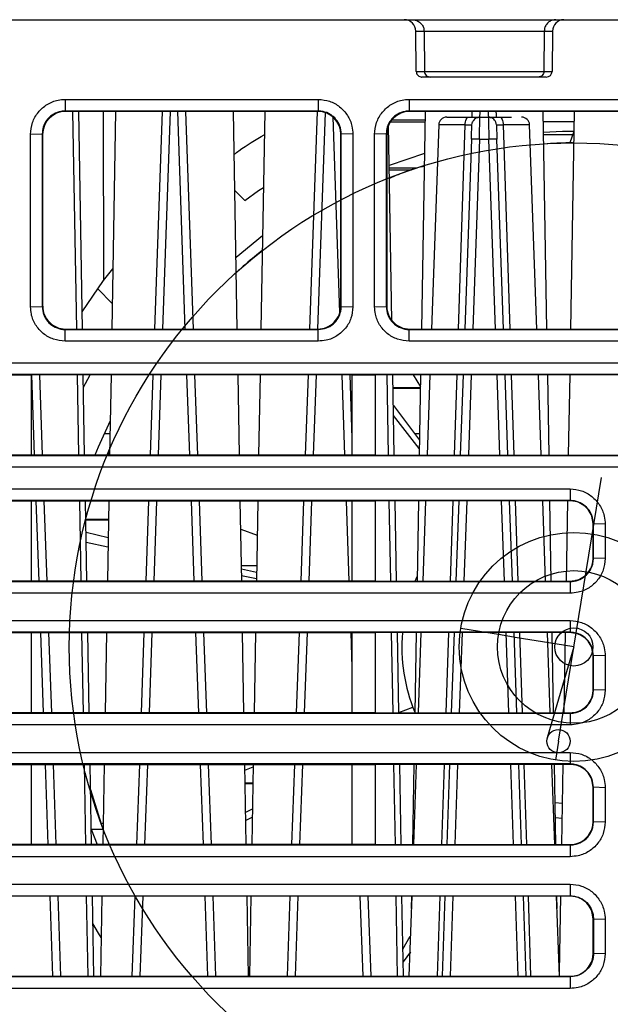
# Model space of a CAD drawing. Header units: millimetres. Extents: x 51 to 353, y -23 to 217.
# Tile 92 of 147: x 149 to 159, y 200 to 217. Entities that reach past the tile are written whole.
import ezdxf

# ---------------------------------------------------------------- set-up
doc = ezdxf.new("R2010")
doc.units = ezdxf.units.MM
doc.linetypes.add('CENTERX2', pattern=[20.32, 12.7, -2.54, 2.54, -2.54])

msp = doc.modelspace()

# ---------------------------------------------------------------- linework, layer by layer
at = {"color": 7, "linetype": 'Continuous', "lineweight": 25}
for p, q in [((142.137, 217.187), (155.584, 217.187)), ((149.776, 217.187), (149.776, 217.188)), ((149.876, 217.187), (149.876, 217.188)), ((150.576, 217.188), (150.576, 217.187)), ((152.576, 217.187), (152.576, 217.188)), ((155.584, 217.187), (155.727, 217.187)), ((155.727, 217.187), (158.224, 217.187)), ((155.976, 217.188), (155.976, 217.187)), ((157.976, 217.187), (157.976, 217.188)), ((158.224, 217.187), (158.367, 217.187)), ((158.367, 217.187), (161.775, 217.187)), ((158.576, 217.188), (158.576, 217.187)), ((155.791, 216.286), (155.784, 216.989)), ((155.784, 216.989), (155.927, 216.989)), ((155.927, 216.989), (155.934, 216.286)), ((155.927, 216.989), (158.024, 216.989)), ((158.024, 216.989), (158.018, 216.286)), ((158.024, 216.989), (158.167, 216.989)), ((158.167, 216.989), (158.16, 216.286)), ((155.791, 216.286), (155.934, 216.286)), ((155.934, 216.286), (158.018, 216.286)), ((158.018, 216.286), (158.16, 216.286)), ((158.06, 216.187), (155.891, 216.187)), ((149.668, 215.797), (149.668, 215.594)), ((154.083, 215.797), (154.083, 215.594)), ((155.668, 215.797), (160.483, 215.797)), ((155.668, 215.797), (155.668, 215.594)), ((149.675, 215.587), (149.668, 215.594)), ((154.076, 215.587), (149.675, 215.587)), ((149.87, 211.787), (149.804, 215.587)), ((149.97, 211.787), (149.904, 215.587)), ((150.548, 215.587), (150.481, 211.787)), ((151.36, 215.587), (151.227, 211.787)), ((151.904, 211.787), (151.772, 215.587)), ((152.67, 211.787), (152.604, 215.587)), ((153.148, 215.587), (153.081, 211.787)), ((154.065, 215.587), (153.932, 211.787)), ((154.076, 215.587), (154.083, 215.594)), ((160.483, 215.594), (155.668, 215.594)), ((155.675, 215.587), (155.668, 215.594)), ((160.476, 215.587), (155.675, 215.587)), ((155.948, 215.587), (155.881, 211.787)), ((158.07, 211.787), (158.004, 215.587)), ((158.548, 215.587), (158.481, 211.787)), ((155.346, 215.404), (155.945, 215.405)), ((155.945, 215.437), (155.363, 215.437)), ((156.901, 215.473), (156.902, 215.487)), ((156.902, 215.487), (157.05, 215.487)), ((158.007, 215.408), (158.545, 215.408)), ((155.367, 211.932), (155.308, 215.344)), ((156.183, 215.352), (156.058, 211.787)), ((157.893, 211.787), (157.769, 215.352)), ((158.541, 215.237), (158.472, 215.039)), ((149.065, 215.187), (149.269, 215.194)), ((149.276, 215.187), (149.269, 215.194)), ((149.276, 215.187), (149.276, 212.187)), ((154.476, 215.187), (154.483, 215.194)), ((154.476, 212.187), (154.476, 215.187)), ((154.686, 215.187), (154.483, 215.194)), ((154.483, 212.18), (154.483, 215.194)), ((154.686, 215.187), (154.686, 212.173)), ((155.269, 215.194), (155.065, 215.187)), ((155.276, 215.187), (155.269, 215.194)), ((155.276, 215.187), (155.276, 212.187)), ((156.753, 215.101), (156.637, 211.787)), ((156.893, 215.101), (157.059, 215.101)), ((157.314, 211.787), (157.199, 215.101)), ((155.935, 214.851), (155.32, 214.641)), ((155.805, 214.594), (155.321, 214.594)), ((155.321, 214.565), (155.708, 214.565)), ((152.628, 214.204), (152.8, 214.031)), ((153.11, 213.414), (152.648, 213.039)), ((150.339, 212.636), (150.5, 212.841)), ((149.965, 212.089), (150.339, 212.636)), ((150.489, 212.234), (150.237, 212.487)), ((149.065, 212.173), (149.269, 212.18)), ((149.276, 212.187), (149.269, 212.18)), ((154.476, 212.187), (154.483, 212.18)), ((154.483, 212.18), (154.686, 212.173)), ((155.065, 212.173), (155.269, 212.18)), ((155.276, 212.187), (155.269, 212.18)), ((149.669, 211.78), (149.676, 211.787)), ((149.669, 211.576), (149.669, 211.78)), ((149.676, 211.787), (154.076, 211.787)), ((154.076, 211.787), (154.083, 211.78)), ((154.083, 211.576), (154.083, 211.78)), ((155.676, 211.787), (155.669, 211.78)), ((155.669, 211.576), (155.669, 211.78)), ((155.669, 211.78), (160.483, 211.78)), ((155.676, 211.787), (160.476, 211.787)), ((160.483, 211.576), (155.669, 211.576)), ((148.676, 210.987), (149.076, 210.987)), ((154.676, 210.987), (149.076, 210.987)), ((149.076, 210.987), (149.076, 209.587)), ((149.276, 209.587), (149.227, 210.987)), ((149.908, 209.587), (149.884, 210.987)), ((150.008, 209.587), (149.984, 210.987)), ((150.468, 210.987), (150.443, 209.587)), ((151.199, 210.987), (151.15, 209.587)), ((151.981, 209.587), (151.932, 210.987)), ((152.708, 209.587), (152.684, 210.987)), ((153.068, 210.987), (153.043, 209.587)), ((153.904, 210.987), (153.855, 209.587)), ((154.676, 209.885), (154.637, 210.987)), ((154.676, 210.987), (155.076, 210.987)), ((154.676, 209.587), (154.676, 210.987)), ((160.476, 210.987), (155.076, 210.987)), ((155.076, 210.987), (155.076, 209.587)), ((155.308, 209.587), (155.284, 210.987)), ((155.408, 209.587), (155.384, 210.987)), ((155.74, 210.987), (155.864, 210.777)), ((155.868, 210.987), (155.843, 209.587)), ((156.03, 210.987), (155.981, 209.587)), ((156.609, 210.987), (156.56, 209.587)), ((157.391, 209.587), (157.342, 210.987)), ((157.97, 209.587), (157.921, 210.987)), ((158.108, 209.587), (158.084, 210.987)), ((158.468, 210.987), (158.443, 209.587)), ((155.864, 210.763), (155.388, 210.763)), ((155.863, 210.749), (155.388, 210.749)), ((155.393, 210.454), (155.848, 209.845)), ((155.845, 209.7), (155.396, 210.277)), ((150.348, 209.962), (150.45, 209.962)), ((155.76, 209.962), (155.85, 209.962)), ((149.076, 209.587), (148.676, 209.587)), ((154.676, 209.587), (149.076, 209.587)), ((150.444, 209.656), (150.416, 209.587)), ((155.076, 209.587), (154.676, 209.587)), ((155.076, 209.587), (160.476, 209.587)), ((139.276, 208.997), (158.476, 208.997)), ((158.476, 208.794), (139.276, 208.794)), ((148.676, 208.787), (149.076, 208.787)), ((149.076, 208.787), (154.676, 208.787)), ((149.076, 208.787), (149.076, 207.387)), ((149.353, 207.387), (149.304, 208.787)), ((149.947, 207.387), (149.922, 208.787)), ((150.047, 207.387), (150.022, 208.787)), ((150.429, 208.787), (150.405, 207.387)), ((151.122, 208.787), (151.074, 207.387)), ((152.058, 207.387), (152.009, 208.787)), ((152.747, 207.387), (152.722, 208.787)), ((153.029, 208.787), (153.005, 207.387)), ((153.827, 208.787), (153.779, 207.387)), ((154.676, 208.787), (155.076, 208.787)), ((154.676, 207.387), (154.676, 208.787)), ((158.476, 208.787), (155.076, 208.787)), ((155.076, 208.787), (155.076, 207.387)), ((155.347, 207.387), (155.322, 208.787)), ((155.447, 207.387), (155.422, 208.787)), ((155.829, 208.787), (155.805, 207.387)), ((155.953, 208.787), (155.904, 207.387)), ((156.532, 208.787), (156.484, 207.387)), ((157.468, 207.387), (157.419, 208.787)), ((158.047, 207.387), (157.998, 208.787)), ((158.147, 207.387), (158.122, 208.787)), ((158.429, 208.787), (158.405, 207.387)), ((158.476, 208.787), (158.476, 208.794)), ((150.423, 208.462), (150.028, 208.462)), ((150.423, 208.448), (150.028, 208.448)), ((158.876, 208.387), (158.883, 208.387)), ((158.876, 207.787), (158.876, 208.387)), ((159.086, 208.38), (158.883, 208.387)), ((150.032, 208.242), (150.418, 208.151)), ((152.731, 208.291), (153.019, 208.19)), ((150.415, 207.98), (150.035, 208.061)), ((152.742, 207.661), (153.009, 207.661)), ((158.876, 207.787), (158.883, 207.787)), ((159.086, 207.78), (158.883, 207.787)), ((152.743, 207.603), (153.007, 207.541)), ((153.005, 207.424), (152.745, 207.48)), ((139.276, 207.38), (158.476, 207.38)), ((149.076, 207.387), (148.676, 207.387)), ((154.676, 207.387), (149.076, 207.387)), ((155.076, 207.387), (154.676, 207.387)), ((155.076, 207.387), (158.476, 207.387)), ((155.77, 207.387), (155.806, 207.47)), ((158.476, 207.38), (158.476, 207.387)), ((158.476, 207.38), (158.476, 207.176)), ((158.476, 207.176), (139.276, 207.176)), ((139.276, 206.697), (158.476, 206.697)), ((158.476, 206.494), (139.276, 206.494)), ((148.676, 206.487), (149.076, 206.487)), ((149.076, 206.487), (154.676, 206.487)), ((149.076, 206.487), (149.076, 205.087)), ((149.433, 205.087), (149.384, 206.487)), ((149.987, 205.087), (149.962, 206.487)), ((150.087, 205.087), (150.062, 206.487)), ((150.389, 206.487), (150.365, 205.087)), ((151.042, 206.487), (150.993, 205.087)), ((152.138, 205.087), (152.089, 206.487)), ((152.787, 205.087), (152.762, 206.487)), ((152.989, 206.487), (152.965, 205.087)), ((153.747, 206.487), (153.698, 205.087)), ((154.676, 206.487), (155.076, 206.487)), ((154.676, 205.087), (154.676, 206.487)), ((158.476, 206.487), (155.076, 206.487)), ((155.076, 206.487), (155.076, 205.087)), ((155.387, 205.087), (155.362, 206.487)), ((155.487, 205.087), (155.462, 206.487)), ((155.789, 206.487), (155.765, 205.087)), ((155.873, 206.487), (155.824, 205.087)), ((156.452, 206.487), (156.403, 205.087)), ((157.548, 205.087), (157.499, 206.487)), ((158.127, 205.087), (158.078, 206.487)), ((158.187, 205.087), (158.162, 206.487)), ((158.389, 206.487), (158.365, 205.087)), ((158.476, 206.487), (158.476, 206.494)), ((158.876, 206.087), (158.883, 206.087)), ((158.876, 205.487), (158.876, 206.087)), ((159.086, 206.08), (158.883, 206.087)), ((158.876, 205.487), (158.883, 205.487)), ((159.086, 205.48), (158.883, 205.487)), ((139.276, 205.08), (158.476, 205.08)), ((149.076, 205.087), (148.676, 205.087)), ((154.676, 205.087), (149.076, 205.087)), ((155.076, 205.087), (154.676, 205.087)), ((155.076, 205.087), (158.476, 205.087)), ((155.487, 205.094), (155.731, 205.185)), ((158.476, 205.08), (158.476, 205.087)), ((158.476, 205.08), (158.476, 204.876)), ((158.476, 204.876), (139.276, 204.876)), ((139.276, 204.397), (158.476, 204.397)), ((158.476, 204.194), (139.276, 204.194)), ((148.676, 204.187), (149.076, 204.187)), ((149.076, 204.187), (154.676, 204.187)), ((149.076, 204.187), (149.076, 202.787)), ((149.514, 202.787), (149.465, 204.187)), ((150.027, 202.787), (150.003, 204.187)), ((150.127, 202.787), (150.103, 204.187)), ((150.349, 204.187), (150.324, 202.787)), ((150.962, 204.187), (150.913, 202.787)), ((152.219, 202.787), (152.17, 204.187)), ((152.827, 202.787), (152.803, 204.187)), ((152.804, 204.089), (152.948, 204.143)), ((152.949, 204.187), (152.924, 202.787)), ((153.667, 204.187), (153.618, 202.787)), ((154.676, 204.187), (155.076, 204.187)), ((154.676, 202.787), (154.676, 204.187)), ((158.476, 204.187), (155.076, 204.187)), ((155.076, 204.187), (155.076, 202.787)), ((155.427, 202.787), (155.403, 204.187)), ((155.527, 202.787), (155.503, 204.187)), ((155.749, 204.187), (155.724, 202.787)), ((155.793, 204.187), (155.744, 202.787)), ((156.372, 204.188), (156.323, 202.787)), ((157.629, 202.787), (157.58, 204.187)), ((158.208, 202.787), (158.159, 204.187)), ((158.227, 202.787), (158.203, 204.187)), ((158.349, 204.187), (158.324, 202.787)), ((158.476, 204.187), (158.476, 204.194)), ((150.11, 203.747), (150.299, 203.152)), ((152.943, 203.86), (152.808, 203.86)), ((152.943, 203.846), (152.809, 203.846)), ((158.876, 203.787), (158.883, 203.787)), ((158.876, 203.187), (158.876, 203.787)), ((159.086, 203.78), (158.883, 203.787)), ((152.817, 203.354), (152.935, 203.413)), ((152.933, 203.268), (152.82, 203.208)), ((158.332, 203.244), (158.219, 203.254)), ((158.876, 203.187), (158.883, 203.187)), ((159.086, 203.18), (158.883, 203.187)), ((150.122, 203.059), (150.329, 203.059)), ((150.122, 203.054), (150.228, 202.787)), ((150.299, 203.152), (150.331, 203.164)), ((139.276, 202.78), (158.476, 202.78)), ((149.076, 202.787), (148.676, 202.787)), ((154.676, 202.787), (149.076, 202.787)), ((155.076, 202.787), (154.676, 202.787)), ((155.076, 202.787), (158.476, 202.787)), ((158.476, 202.78), (158.476, 202.787)), ((158.476, 202.78), (158.476, 202.576)), ((158.476, 202.576), (139.276, 202.576)), ((139.276, 202.097), (158.476, 202.097)), ((139.276, 201.894), (158.476, 201.894)), ((158.476, 201.887), (139.276, 201.887)), ((149.594, 200.487), (149.545, 201.887)), ((150.067, 200.487), (150.043, 201.887)), ((150.167, 200.487), (150.143, 201.887)), ((150.309, 201.887), (150.284, 200.487)), ((150.881, 201.887), (150.833, 200.487)), ((152.299, 200.487), (152.25, 201.887)), ((152.867, 200.487), (152.843, 201.887)), ((152.909, 201.887), (152.884, 200.487)), ((153.586, 201.887), (153.538, 200.487)), ((155.004, 200.487), (154.955, 201.887)), ((155.467, 200.487), (155.443, 201.887)), ((155.567, 200.487), (155.543, 201.887)), ((155.712, 201.887), (155.664, 200.487)), ((155.709, 201.887), (155.705, 201.673)), ((156.291, 201.887), (156.243, 200.487)), ((157.709, 200.487), (157.66, 201.887)), ((158.288, 200.487), (158.239, 201.887)), ((158.247, 201.673), (158.243, 201.887)), ((158.309, 201.887), (158.285, 200.558)), ((158.476, 201.894), (158.476, 201.887)), ((158.883, 201.487), (158.876, 201.487)), ((158.876, 200.887), (158.876, 201.487)), ((159.086, 201.48), (158.883, 201.487)), ((155.559, 200.962), (155.688, 201.19)), ((155.692, 200.917), (155.563, 200.739)), ((158.883, 200.887), (158.876, 200.887)), ((159.086, 200.88), (158.883, 200.887)), ((155.562, 200.758), (155.577, 200.758)), ((139.276, 200.487), (158.476, 200.487)), ((158.476, 200.48), (139.276, 200.48)), ((158.476, 200.487), (158.476, 200.48)), ((158.476, 200.48), (158.476, 200.276)), ((158.476, 200.276), (139.276, 200.276))]:
    msp.add_line(p, q, dxfattribs=at)
at = {"color": 8, "linetype": 'Continuous', "lineweight": 25}
for p, q in [((150.333, 215.587), (150.339, 212.636)), ((151.5, 215.587), (151.367, 211.787)), ((151.764, 211.787), (151.632, 215.587)), ((154.204, 215.566), (154.072, 211.787)), ((154.459, 212.074), (154.34, 215.487)), ((156.645, 215.352), (156.183, 215.352)), ((156.53, 211.787), (156.645, 215.352)), ((157.306, 215.352), (157.422, 211.787)), ((157.769, 215.352), (157.306, 215.352)), ((156.893, 215.101), (156.777, 211.787)), ((157.174, 211.787), (157.059, 215.101)), ((158.52, 215.178), (158.011, 215.178)), ((149.136, 209.587), (149.087, 210.987)), ((151.339, 210.987), (151.29, 209.587)), ((151.841, 209.587), (151.792, 210.987)), ((154.044, 210.987), (153.995, 209.587)), ((154.546, 209.587), (154.497, 210.987)), ((156.459, 209.587), (156.504, 210.987)), ((156.749, 210.987), (156.7, 209.587)), ((157.251, 209.587), (157.202, 210.987)), ((157.447, 210.987), (157.493, 209.587)), ((149.213, 207.387), (149.164, 208.787)), ((151.262, 208.787), (151.213, 207.387)), ((151.918, 207.387), (151.869, 208.787)), ((153.967, 208.787), (153.918, 207.387)), ((154.623, 207.387), (154.574, 208.787)), ((156.388, 207.387), (156.433, 208.787)), ((156.672, 208.787), (156.623, 207.387)), ((157.328, 207.387), (157.279, 208.787)), ((157.518, 208.787), (157.564, 207.387)), ((149.293, 205.087), (149.244, 206.487)), ((151.182, 206.487), (151.133, 205.087)), ((151.998, 205.087), (151.949, 206.487)), ((153.887, 206.487), (153.838, 205.087)), ((154.676, 205.878), (154.654, 206.487)), ((156.314, 205.087), (156.359, 206.487)), ((156.592, 206.487), (156.543, 205.087)), ((157.408, 205.087), (157.359, 206.487)), ((157.593, 206.487), (157.638, 205.087)), ((149.374, 202.787), (149.325, 204.187)), ((151.102, 204.187), (151.053, 202.787)), ((152.079, 202.787), (152.03, 204.187)), ((153.807, 204.187), (153.758, 202.787)), ((156.239, 202.787), (156.284, 204.187)), ((156.512, 204.187), (156.463, 202.787)), ((157.489, 202.787), (157.44, 204.187)), ((157.667, 204.187), (157.712, 202.787)), ((158.214, 203.523), (158.337, 203.511)), ((149.454, 200.487), (149.405, 201.887)), ((151.021, 201.887), (150.972, 200.487)), ((152.159, 200.487), (152.11, 201.887)), ((153.726, 201.887), (153.677, 200.487)), ((154.864, 200.487), (154.815, 201.887)), ((156.165, 200.487), (156.21, 201.887)), ((156.431, 201.887), (156.382, 200.487)), ((157.569, 200.487), (157.52, 201.887)), ((157.741, 201.887), (157.787, 200.487))]:
    msp.add_line(p, q, dxfattribs=at)
at = {"color": 7, "linetype": 'CENTERX2'}
for p, q in [((158.272, 204.592), (159.024, 209.198)), ((156.896, 206.505), (156.567, 206.559)), ((157.225, 206.452), (156.896, 206.505)), ((157.554, 206.398), (157.225, 206.452)), ((157.883, 206.344), (157.554, 206.398)), ((158.212, 206.29), (157.883, 206.344)), ((158.541, 206.237), (158.212, 206.29)), ((158.541, 206.237), (158.077, 204.649)), ((158.272, 204.592), (158.326, 204.921)), ((158.272, 204.592), (158.218, 204.263))]:
    msp.add_line(p, q, dxfattribs=at)
at = {"color": 7, "linetype": 'Continuous', "lineweight": 25, "flags": 128}
for points in [[(149.668, 215.797), (150.249, 215.797), (151.41, 215.797), (152.57, 215.797), (154.083, 215.797)], [(154.083, 215.594), (153.503, 215.594), (152.342, 215.594), (151.181, 215.594), (149.668, 215.594)], [(156.645, 215.352), (156.647, 215.378), (156.65, 215.404), (156.656, 215.427), (156.663, 215.447), (156.672, 215.464), (156.682, 215.477), (156.692, 215.484), (156.703, 215.487)], [(156.762, 215.352), (156.765, 215.378), (156.773, 215.403)], [(157.19, 215.352), (157.186, 215.378), (157.178, 215.403)], [(157.248, 215.487), (157.259, 215.484), (157.27, 215.477), (157.28, 215.464), (157.289, 215.447), (157.296, 215.427), (157.301, 215.404), (157.305, 215.378), (157.306, 215.352)], [(158.542, 215.237), (158.342, 215.235), (158.01, 215.221)], [(149.269, 215.194), (149.269, 214.623), (149.269, 213.401), (149.269, 212.18)], [(155.269, 215.194), (155.269, 214.623), (155.269, 213.401), (155.269, 212.18)], [(152.8, 214.031), (153.043, 214.204), (153.125, 214.26)], [(149.669, 211.78), (150.23, 211.78), (151.351, 211.78), (152.473, 211.78), (154.083, 211.78)], [(154.083, 211.576), (153.522, 211.576), (152.4, 211.576), (151.279, 211.576), (149.669, 211.576)], [(137.268, 211.197), (137.849, 211.197), (140.17, 211.197), (141.331, 211.197), (142.491, 211.197), (143.652, 211.197), (145.973, 211.197), (147.134, 211.197), (148.294, 211.197), (149.455, 211.197), (151.776, 211.197), (152.937, 211.197), (154.097, 211.197), (155.258, 211.197), (157.579, 211.197), (158.74, 211.197), (160.483, 211.197)], [(160.483, 210.994), (159.903, 210.994), (157.581, 210.994), (156.421, 210.994), (155.26, 210.994), (154.1, 210.994), (151.778, 210.994), (150.618, 210.994), (149.457, 210.994), (148.297, 210.994), (145.975, 210.994), (144.815, 210.994), (143.654, 210.994), (142.493, 210.994), (137.851, 210.994), (137.268, 210.994)], [(149.988, 210.77), (150.1, 210.976), (150.106, 210.987)], [(150.454, 210.186), (150.245, 209.727), (150.187, 209.587)], [(137.269, 209.58), (137.83, 209.58), (140.073, 209.58), (141.194, 209.58), (142.316, 209.58), (143.437, 209.58), (145.68, 209.58), (146.802, 209.58), (147.923, 209.58), (150.166, 209.58), (151.288, 209.58), (152.41, 209.58), (154.653, 209.58), (155.774, 209.58), (156.896, 209.58), (158.017, 209.58), (160.483, 209.58)], [(160.483, 209.376), (159.922, 209.376), (157.679, 209.376), (156.557, 209.376), (155.436, 209.376), (154.314, 209.376), (152.071, 209.376), (150.95, 209.376), (149.828, 209.376), (147.585, 209.376), (146.463, 209.376), (145.342, 209.376), (143.099, 209.376), (141.977, 209.376), (140.856, 209.376), (139.734, 209.376), (137.269, 209.376)], [(158.476, 208.997), (158.476, 208.895), (158.476, 208.794)], [(158.883, 207.787), (158.883, 208.087), (158.883, 208.387)], [(159.086, 208.38), (159.086, 208.08), (159.086, 207.78)], [(158.476, 206.697), (158.476, 206.595), (158.476, 206.494)], [(158.883, 205.487), (158.883, 205.787), (158.883, 206.087)], [(159.086, 206.08), (159.086, 205.78), (159.086, 205.48)], [(158.476, 204.397), (158.476, 204.295), (158.476, 204.194)], [(158.883, 203.187), (158.883, 203.487), (158.883, 203.787)], [(159.086, 203.78), (159.086, 203.48), (159.086, 203.18)], [(158.476, 202.097), (158.476, 201.995), (158.476, 201.894)], [(158.883, 201.487), (158.883, 201.187), (158.883, 200.887)], [(159.086, 201.48), (159.086, 201.18), (159.086, 200.88)], [(150.296, 201.164), (150.25, 201.24), (150.151, 201.408)]]:
    msp.add_lwpolyline(points, dxfattribs=at)
at = {"color": 7, "linetype": 'Continuous'}
for centre, radius in [((158.541, 206.237), 8.8), ((158.541, 206.237), 2), ((158.541, 206.237), 1.333), ((158.541, 206.237), 0.333), ((158.272, 204.592), 0.203)]:
    msp.add_circle(centre, radius, dxfattribs=at)
at = {"color": 7, "linetype": 'Continuous', "lineweight": 25}
for centre, radius, start, end in [((156.323, 215.347), 0.14, 90, 178), ((156.902, 215.347), 0.14, 90, 119.7855), ((157.05, 215.347), 0.14, 60.2145, 90), ((157.629, 215.347), 0.14, 2, 90), ((156.823, 214.097), 1.006, 86.0129, 93.9871), ((157.129, 214.097), 1.006, 86.0129, 93.9871), ((158.541, 206.237), 3, 175.2198, 202.2819)]:
    msp.add_arc(centre, radius, start, end, dxfattribs=at)
for centre, major_axis, ratio, start_param, end_param in [((155.584, 216.987), (0.158, -0.123), 0.999374, 0.671403, 2.233473), ((158.367, 216.987), (0.158, 0.123), 0.999374, 0.908119, 2.470189), ((158.06, 216.287), (0.0789, 0.0615), 0.999374, 4.049712, 5.611782), ((149.676, 215.186), (-0.189, 0.353), 0.998905, 5.792058, 7.361942), ((154.076, 215.186), (0.189, 0.353), 0.998905, 5.204428, 6.774313), ((155.676, 215.186), (-0.189, 0.353), 0.998905, 5.792058, 7.361942), ((149.676, 212.187), (0.389, -0.092), 0.999322, 3.372536, 4.943635), ((154.076, 212.187), (0.389, 0.092), 0.999322, 4.481143, 6.052242), ((155.676, 212.187), (0.389, -0.092), 0.999322, 3.372536, 4.943635)]:
    msp.add_ellipse(centre, major_axis=major_axis, ratio=ratio, start_param=start_param, end_param=end_param, dxfattribs=at)
for points, knots in [([(155.727, 217.187), (155.731, 217.187), (155.757, 217.186), (155.804, 217.175), (155.863, 217.139), (155.905, 217.086), (155.925, 217.033), (155.927, 216.999), (155.927, 216.989)], [0, 0, 0, 0, 0.032147, 0.248017, 0.463887, 0.679754, 0.895614, 1, 1, 1, 1]), ([(158.224, 217.187), (158.221, 217.187), (158.206, 217.186), (158.17, 217.182), (158.117, 217.161), (158.066, 217.115), (158.031, 217.056), (158.026, 217.011), (158.024, 216.989)], [0, 0, 0, 0, 0.032147, 0.136578, 0.352441, 0.568297, 0.784148, 1, 1, 1, 1]), ([(155.791, 216.286), (155.792, 216.275), (155.795, 216.252), (155.812, 216.222), (155.838, 216.2), (155.866, 216.188), (155.884, 216.187), (155.891, 216.187)], [0, 0, 0, 0, 0.216067, 0.432132, 0.648223, 0.864249, 1, 1, 1, 1]), ([(155.934, 216.286), (155.934, 216.274), (155.936, 216.262), (155.946, 216.237), (155.953, 216.225), (155.973, 216.206), (155.985, 216.199), (156.009, 216.189), (156.022, 216.187), (156.034, 216.187)], [0, 0, 0, 0, 0.25, 0.25, 0.5, 0.5, 0.75, 0.75, 1, 1, 1, 1]), ([(158.018, 216.286), (158.018, 216.26), (158.007, 216.234), (157.97, 216.197), (157.944, 216.187), (157.918, 216.187)], [0, 0, 0, 0, 0.5, 0.5, 1, 1, 1, 1]), ([(149.065, 215.187), (149.072, 215.256), (149.086, 215.395), (149.192, 215.58), (149.348, 215.717), (149.517, 215.788), (149.627, 215.795), (149.668, 215.797)], [0, 0, 0, 0, 0.218932, 0.437672, 0.654023, 0.868241, 1, 1, 1, 1]), ([(154.083, 215.797), (154.15, 215.791), (154.284, 215.777), (154.463, 215.675), (154.6, 215.523), (154.675, 215.35), (154.683, 215.235), (154.686, 215.187)], [0, 0, 0, 0, 0.21077, 0.42176, 0.634476, 0.849348, 1, 1, 1, 1]), ([(155.065, 215.187), (155.072, 215.256), (155.086, 215.395), (155.192, 215.58), (155.348, 215.717), (155.517, 215.788), (155.627, 215.795), (155.668, 215.797)], [0, 0, 0, 0, 0.218976, 0.437709, 0.654085, 0.868283, 1, 1, 1, 1]), ([(149.668, 215.594), (149.644, 215.592), (149.575, 215.589), (149.498, 215.559), (149.413, 215.506), (149.34, 215.435), (149.279, 215.317), (149.272, 215.233), (149.269, 215.194)], [0, 0, 0, 0, 0.1164677, 0.3307449, 0.3835808, 0.5976174, 0.8116463, 1, 1, 1, 1]), ([(154.483, 215.194), (154.481, 215.218), (154.478, 215.287), (154.436, 215.396), (154.364, 215.484), (154.274, 215.55), (154.184, 215.587), (154.111, 215.592), (154.083, 215.594)], [0, 0, 0, 0, 0.1163137, 0.3309503, 0.5454721, 0.6513429, 0.8653814, 1, 1, 1, 1]), ([(155.668, 215.594), (155.644, 215.592), (155.575, 215.589), (155.498, 215.559), (155.413, 215.506), (155.34, 215.435), (155.279, 215.317), (155.272, 215.233), (155.269, 215.194)], [0, 0, 0, 0, 0.116467, 0.330739, 0.383575, 0.597616, 0.81165, 1, 1, 1, 1]), ([(156.766, 215.487), (156.767, 215.509), (156.768, 215.538), (156.77, 215.577), (156.77, 215.587)], [0, 0, 0, 0, 0.7452997, 1, 1, 1, 1]), ([(157.182, 215.587), (157.182, 215.577), (157.183, 215.538), (157.184, 215.509), (157.185, 215.487)], [0, 0, 0, 0, 0.2547, 1, 1, 1, 1]), ([(156.323, 215.487), (156.323, 215.487), (156.323, 215.487), (156.326, 215.487), (156.331, 215.487), (156.338, 215.487), (156.352, 215.487), (156.378, 215.487), (156.424, 215.487), (156.481, 215.487), (156.541, 215.487), (156.598, 215.487), (156.649, 215.487), (156.685, 215.487), (156.703, 215.487)], [0, 0, 0, 0, 0.049114, 0.098009, 0.146839, 0.195758, 0.244918, 0.372402, 0.500028, 0.627512, 0.755137, 0.836845, 0.918228, 1, 1, 1, 1]), ([(156.703, 215.487), (156.711, 215.487), (156.725, 215.487), (156.746, 215.487), (156.766, 215.487), (156.791, 215.487), (156.82, 215.487), (156.849, 215.487), (156.872, 215.487), (156.889, 215.487), (156.9, 215.487), (156.901, 215.487), (156.902, 215.487)], [0, 0, 0, 0, 0.062826, 0.125362, 0.18793, 0.250853, 0.375669, 0.500764, 0.625498, 0.750522, 0.875184, 1, 1, 1, 1]), ([(156.901, 215.479), (156.889, 215.48), (156.863, 215.48), (156.825, 215.465), (156.793, 215.439), (156.779, 215.414), (156.773, 215.402)], [0, 0, 0, 0, 0.24028, 0.493202, 0.749876, 1, 1, 1, 1]), ([(157.05, 215.487), (157.05, 215.487), (157.05, 215.477), (157.051, 215.438), (157.052, 215.41), (157.053, 215.339), (157.054, 215.296), (157.056, 215.203), (157.057, 215.152), (157.059, 215.101)], [0, 0, 0, 0, 0.25, 0.25, 0.5, 0.5, 0.75, 0.75, 1, 1, 1, 1]), ([(157.05, 215.487), (157.05, 215.487), (157.05, 215.487), (157.053, 215.487), (157.057, 215.487), (157.065, 215.487), (157.08, 215.487), (157.103, 215.487), (157.132, 215.487), (157.166, 215.487), (157.205, 215.487), (157.234, 215.487), (157.248, 215.487)], [0, 0, 0, 0, 0.062826, 0.125362, 0.18793, 0.250853, 0.375669, 0.500764, 0.625498, 0.750522, 0.875184, 1, 1, 1, 1]), ([(157.179, 215.402), (157.172, 215.414), (157.159, 215.439), (157.126, 215.465), (157.089, 215.48), (157.063, 215.48), (157.05, 215.479)], [0, 0, 0, 0, 0.250124, 0.506798, 0.75972, 1, 1, 1, 1]), ([(157.248, 215.487), (157.303, 215.487), (157.382, 215.487), (157.436, 215.487), (157.453, 215.487)], [0, 0, 0, 0, 0.699125, 1, 1, 1, 1]), ([(156.645, 215.352), (156.68, 215.352), (156.71, 215.353), (156.751, 215.353), (156.762, 215.352), (156.762, 215.352)], [0, 0, 0, 0, 0.5, 0.5, 1, 1, 1, 1]), ([(156.753, 215.101), (156.753, 215.109), (156.754, 215.125), (156.755, 215.148), (156.755, 215.171), (156.756, 215.203), (156.758, 215.24), (156.759, 215.28), (156.76, 215.312), (156.761, 215.335), (156.762, 215.349), (156.762, 215.351), (156.762, 215.352)], [0, 0, 0, 0, 0.06039, 0.120295, 0.180233, 0.240722, 0.370344, 0.500222, 0.629814, 0.759662, 0.879765, 1, 1, 1, 1]), ([(157.19, 215.352), (157.19, 215.352), (157.201, 215.353), (157.242, 215.353), (157.272, 215.352), (157.306, 215.352)], [0, 0, 0, 0, 0.5, 0.5, 1, 1, 1, 1]), ([(157.19, 215.352), (157.19, 215.351), (157.19, 215.351), (157.19, 215.348), (157.19, 215.342), (157.191, 215.332), (157.191, 215.312), (157.192, 215.28), (157.194, 215.24), (157.195, 215.196), (157.197, 215.149), (157.198, 215.117), (157.199, 215.101)], [0, 0, 0, 0, 0.060353, 0.120223, 0.18013, 0.24059, 0.370167, 0.50003, 0.629637, 0.75953, 0.879693, 1, 1, 1, 1]), ([(149.065, 212.173), (149.065, 212.363), (149.065, 212.961), (149.065, 213.965), (149.065, 214.78), (149.065, 215.187)], [0, 0, 0, 0, 0.189404, 0.594702, 1, 1, 1, 1]), ([(152.617, 214.838), (152.644, 214.859), (152.808, 214.986), (152.989, 215.091), (153.141, 215.18)], [0, 0, 0, 0, 0.16529, 1, 1, 1, 1]), ([(155.065, 212.173), (155.065, 212.363), (155.065, 212.961), (155.065, 213.965), (155.065, 214.78), (155.065, 215.187)], [0, 0, 0, 0, 0.189402, 0.594701, 1, 1, 1, 1]), ([(158.538, 215.035), (158.509, 215.036), (158.374, 215.039), (158.172, 215.027), (158.014, 215.018)], [0, 0, 0, 0, 0.217494, 1, 1, 1, 1]), ([(155.931, 214.632), (155.829, 214.604), (155.632, 214.55), (155.424, 214.461), (155.324, 214.418)], [0, 0, 0, 0, 0.5196806, 1, 1, 1, 1]), ([(153.105, 213.156), (153.017, 213.088), (152.89, 212.99), (152.708, 212.822), (152.653, 212.771)], [0, 0, 0, 0, 0.697727, 1, 1, 1, 1]), ([(149.669, 211.576), (149.6, 211.583), (149.463, 211.597), (149.28, 211.702), (149.144, 211.856), (149.075, 212.023), (149.068, 212.131), (149.065, 212.173)], [0, 0, 0, 0, 0.218642, 0.436987, 0.653346, 0.867659, 1, 1, 1, 1]), ([(149.269, 212.18), (149.274, 212.131), (149.28, 212.071), (149.322, 211.975), (149.381, 211.891), (149.492, 211.813), (149.595, 211.782), (149.654, 211.78), (149.669, 211.78)], [0, 0, 0, 0, 0.232654, 0.285617, 0.500317, 0.715017, 0.929716, 1, 1, 1, 1]), ([(154.083, 211.78), (154.131, 211.785), (154.191, 211.79), (154.287, 211.832), (154.371, 211.891), (154.45, 212.003), (154.48, 212.105), (154.482, 212.165), (154.483, 212.18)], [0, 0, 0, 0, 0.232162, 0.285124, 0.499824, 0.714524, 0.929222, 1, 1, 1, 1]), ([(154.686, 212.173), (154.68, 212.107), (154.667, 211.974), (154.565, 211.797), (154.414, 211.661), (154.244, 211.587), (154.13, 211.58), (154.083, 211.576)], [0, 0, 0, 0, 0.210897, 0.422004, 0.635136, 0.850054, 1, 1, 1, 1]), ([(155.669, 211.576), (155.6, 211.583), (155.463, 211.597), (155.28, 211.702), (155.144, 211.856), (155.075, 212.023), (155.068, 212.131), (155.065, 212.173)], [0, 0, 0, 0, 0.218702, 0.437141, 0.653355, 0.867725, 1, 1, 1, 1]), ([(155.269, 212.18), (155.274, 212.131), (155.28, 212.071), (155.322, 211.975), (155.381, 211.891), (155.492, 211.813), (155.595, 211.782), (155.654, 211.78), (155.669, 211.78)], [0, 0, 0, 0, 0.232662, 0.285624, 0.500325, 0.715026, 0.929726, 1, 1, 1, 1]), ([(158.476, 208.997), (158.543, 208.99), (158.679, 208.977), (158.86, 208.873), (158.999, 208.719), (159.075, 208.545), (159.083, 208.428), (159.086, 208.38)], [0, 0, 0, 0, 0.21067, 0.421653, 0.63468, 0.84954, 1, 1, 1, 1]), ([(158.883, 208.387), (158.877, 208.436), (158.867, 208.532), (158.792, 208.655), (158.686, 208.744), (158.574, 208.788), (158.502, 208.792), (158.476, 208.794)], [0, 0, 0, 0, 0.232217, 0.447009, 0.661614, 0.876172, 1, 1, 1, 1]), ([(158.876, 208.387), (158.871, 208.432), (158.862, 208.522), (158.793, 208.642), (158.692, 208.732), (158.579, 208.78), (158.505, 208.785), (158.476, 208.787)], [0, 0, 0, 0, 0.214856, 0.429714, 0.644514, 0.859189, 1, 1, 1, 1]), ([(158.476, 207.38), (158.5, 207.381), (158.569, 207.385), (158.68, 207.426), (158.788, 207.513), (158.848, 207.612), (158.878, 207.706), (158.881, 207.757), (158.883, 207.787)], [0, 0, 0, 0, 0.112751, 0.327116, 0.541483, 0.755886, 0.862003, 1, 1, 1, 1]), ([(158.476, 207.387), (158.521, 207.391), (158.611, 207.4), (158.73, 207.469), (158.821, 207.57), (158.869, 207.683), (158.874, 207.757), (158.876, 207.787)], [0, 0, 0, 0, 0.214532, 0.429061, 0.64365, 0.858361, 1, 1, 1, 1]), ([(159.086, 207.78), (159.08, 207.713), (159.066, 207.578), (158.963, 207.399), (158.811, 207.262), (158.638, 207.187), (158.523, 207.18), (158.476, 207.176)], [0, 0, 0, 0, 0.211184, 0.422581, 0.635909, 0.850634, 1, 1, 1, 1]), ([(158.476, 206.697), (158.543, 206.69), (158.679, 206.677), (158.86, 206.573), (158.999, 206.419), (159.075, 206.245), (159.083, 206.128), (159.086, 206.08)], [0, 0, 0, 0, 0.21067, 0.421653, 0.63468, 0.84954, 1, 1, 1, 1]), ([(158.883, 206.087), (158.877, 206.136), (158.867, 206.232), (158.792, 206.355), (158.686, 206.444), (158.574, 206.488), (158.502, 206.492), (158.476, 206.494)], [0, 0, 0, 0, 0.232217, 0.447009, 0.661614, 0.876172, 1, 1, 1, 1]), ([(158.876, 206.087), (158.871, 206.132), (158.862, 206.222), (158.793, 206.342), (158.692, 206.432), (158.579, 206.48), (158.505, 206.485), (158.476, 206.487)], [0, 0, 0, 0, 0.214856, 0.429714, 0.644514, 0.859189, 1, 1, 1, 1]), ([(158.476, 205.08), (158.5, 205.081), (158.569, 205.085), (158.68, 205.126), (158.788, 205.213), (158.848, 205.312), (158.878, 205.406), (158.881, 205.457), (158.883, 205.487)], [0, 0, 0, 0, 0.112751, 0.327116, 0.541483, 0.755886, 0.862003, 1, 1, 1, 1]), ([(158.476, 205.087), (158.521, 205.091), (158.611, 205.1), (158.73, 205.169), (158.821, 205.27), (158.869, 205.383), (158.874, 205.457), (158.876, 205.487)], [0, 0, 0, 0, 0.214532, 0.429061, 0.64365, 0.858361, 1, 1, 1, 1]), ([(159.086, 205.48), (159.08, 205.413), (159.066, 205.278), (158.963, 205.099), (158.811, 204.962), (158.638, 204.887), (158.523, 204.88), (158.476, 204.876)], [0, 0, 0, 0, 0.211184, 0.422581, 0.635909, 0.850634, 1, 1, 1, 1]), ([(158.476, 204.397), (158.543, 204.39), (158.679, 204.377), (158.86, 204.273), (158.999, 204.119), (159.075, 203.945), (159.083, 203.828), (159.086, 203.78)], [0, 0, 0, 0, 0.21067, 0.421653, 0.63468, 0.84954, 1, 1, 1, 1]), ([(158.883, 203.787), (158.877, 203.836), (158.867, 203.932), (158.792, 204.055), (158.686, 204.144), (158.574, 204.188), (158.502, 204.192), (158.476, 204.194)], [0, 0, 0, 0, 0.232217, 0.447009, 0.661614, 0.876172, 1, 1, 1, 1]), ([(158.876, 203.787), (158.871, 203.832), (158.862, 203.922), (158.793, 204.042), (158.692, 204.132), (158.579, 204.18), (158.505, 204.185), (158.476, 204.187)], [0, 0, 0, 0, 0.214856, 0.429714, 0.644514, 0.859189, 1, 1, 1, 1]), ([(158.476, 202.78), (158.5, 202.781), (158.569, 202.785), (158.68, 202.826), (158.788, 202.913), (158.848, 203.012), (158.878, 203.106), (158.881, 203.157), (158.883, 203.187)], [0, 0, 0, 0, 0.112751, 0.327116, 0.541483, 0.755886, 0.862003, 1, 1, 1, 1]), ([(158.476, 202.787), (158.521, 202.791), (158.611, 202.8), (158.73, 202.869), (158.821, 202.97), (158.869, 203.083), (158.874, 203.157), (158.876, 203.187)], [0, 0, 0, 0, 0.214532, 0.429061, 0.64365, 0.858361, 1, 1, 1, 1]), ([(159.086, 203.18), (159.08, 203.113), (159.066, 202.978), (158.963, 202.799), (158.811, 202.662), (158.638, 202.587), (158.523, 202.58), (158.476, 202.576)], [0, 0, 0, 0, 0.211184, 0.422581, 0.635909, 0.850634, 1, 1, 1, 1]), ([(158.476, 202.097), (158.543, 202.09), (158.679, 202.077), (158.86, 201.973), (158.999, 201.819), (159.075, 201.645), (159.083, 201.528), (159.086, 201.48)], [0, 0, 0, 0, 0.21067, 0.421653, 0.63468, 0.84954, 1, 1, 1, 1]), ([(158.476, 201.894), (158.525, 201.888), (158.621, 201.878), (158.744, 201.803), (158.833, 201.697), (158.877, 201.585), (158.881, 201.513), (158.883, 201.487)], [0, 0, 0, 0, 0.232223, 0.446884, 0.661447, 0.876021, 1, 1, 1, 1]), ([(158.876, 201.487), (158.871, 201.532), (158.862, 201.622), (158.793, 201.742), (158.692, 201.832), (158.579, 201.88), (158.505, 201.885), (158.476, 201.887)], [0, 0, 0, 0, 0.214856, 0.429714, 0.644514, 0.859189, 1, 1, 1, 1]), ([(158.883, 200.887), (158.881, 200.863), (158.878, 200.793), (158.837, 200.683), (158.764, 200.593), (158.699, 200.546), (158.63, 200.507), (158.557, 200.483), (158.494, 200.481), (158.476, 200.48)], [0, 0, 0, 0, 0.112728, 0.327435, 0.542089, 0.648154, 0.701048, 0.915376, 1, 1, 1, 1]), ([(158.476, 200.487), (158.521, 200.491), (158.611, 200.5), (158.73, 200.569), (158.821, 200.67), (158.869, 200.783), (158.874, 200.857), (158.876, 200.887)], [0, 0, 0, 0, 0.2145317, 0.4290614, 0.6436497, 0.8583615, 1, 1, 1, 1]), ([(159.086, 200.88), (159.08, 200.813), (159.066, 200.678), (158.963, 200.499), (158.811, 200.362), (158.638, 200.287), (158.523, 200.28), (158.476, 200.276)], [0, 0, 0, 0, 0.211184, 0.422581, 0.635909, 0.850634, 1, 1, 1, 1])]:
    msp.add_open_spline(points, degree=3, knots=knots, dxfattribs=at)
at = {"color": 8, "linetype": 'Continuous', "lineweight": 25}
for points, knots in [([(156.902, 215.487), (156.902, 215.49), (156.902, 215.495), (156.904, 215.534), (156.907, 215.571), (156.908, 215.587)], [0, 0, 0, 0, 0.358529, 0.73623, 1, 1, 1, 1]), ([(157.044, 215.587), (157.045, 215.571), (157.047, 215.534), (157.049, 215.495), (157.05, 215.49), (157.05, 215.487)], [0, 0, 0, 0, 0.263767, 0.641451, 1, 1, 1, 1]), ([(156.893, 215.101), (156.893, 215.132), (156.895, 215.19), (156.897, 215.286), (156.899, 215.385), (156.901, 215.459), (156.901, 215.469), (156.901, 215.473)], [0, 0, 0, 0, 0.174181, 0.32767, 0.57164, 0.863897, 1, 1, 1, 1])]:
    msp.add_open_spline(points, degree=3, knots=knots, dxfattribs=at)

doc.saveas('drawing.dxf')
